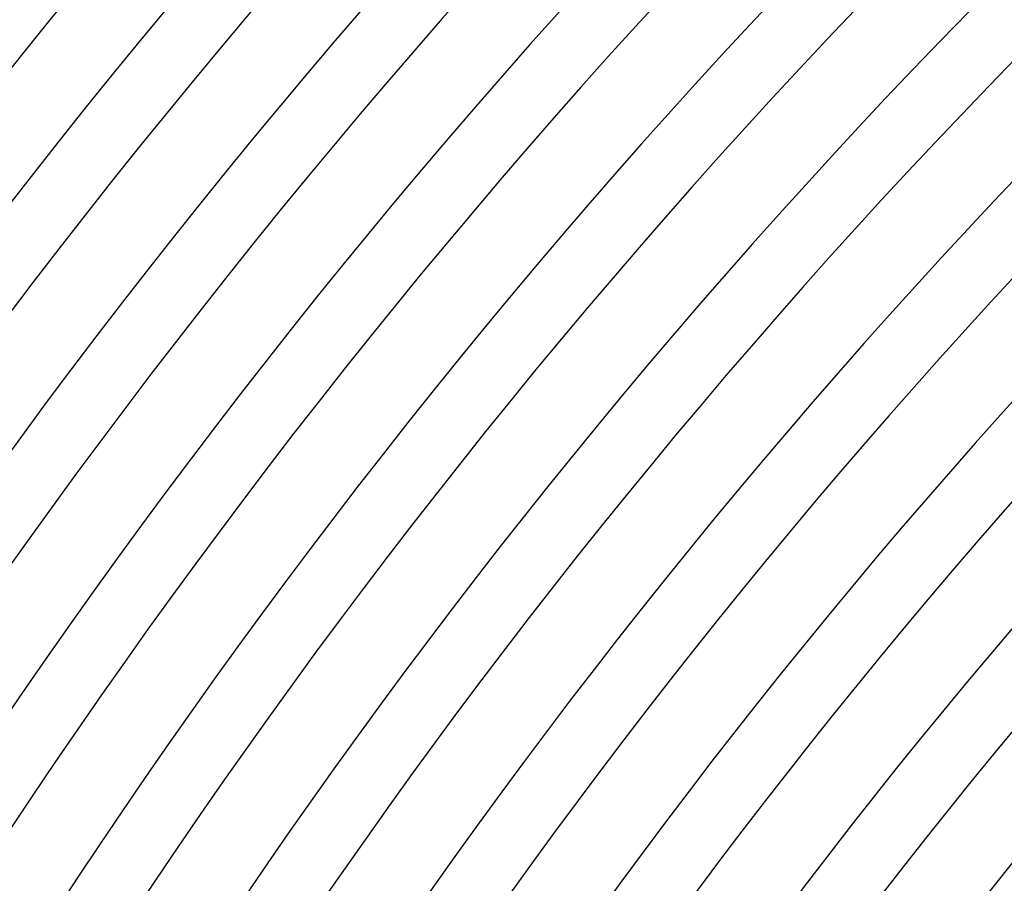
# Model space of a CAD drawing. Header units: millimetres. Extents: x -535 to 535, y -535 to 535.
# Tile 53 of 106: x -336 to -277, y 220 to 272. Entities that reach past the tile are written whole.
import ezdxf

# ---------------------------------------------------------------- set-up
doc = ezdxf.new("R2010")
doc.units = ezdxf.units.MM
doc.layers.add('THICK', color=7, linetype='Continuous')

msp = doc.modelspace()

# ---------------------------------------------------------------- linework, layer by layer
at = {"layer": 'THICK'}
for radius, start, end in [(471, 135.24331, 179.75668), (467, 135.16665, 179.83335), (462, 135.24806, 179.75199), (458, 135.18212, 179.81788), (453, 135.25299, 179.74706), (449, 135.19661, 179.80338), (444, 135.25809, 179.7419), (440, 135.21042, 179.78963), (435, 135.26342, 179.73657), (431, 135.2236, 179.77645), (426, 135.26898, 179.73102), (422, 135.23626, 179.76373), (417, 135.27482, 179.72517), (413, 135.24852, 179.75147), (408, 135.28084, 179.71916), (404, 135.26038, 179.73961), (399, 135.2872, 179.7128), (395, 135.27195, 179.72804), (390, 135.29384, 179.70615), (386, 135.28318, 179.71681), (381, 135.30077, 179.69922), (377, 135.29413, 179.70586), (372, 135.30805, 179.69194), (368, 135.30484, 179.69515), (363, 135.31567, 179.68432), (359, 135.31533, 179.68466), (354, 135.32369, 179.6763), (350, 135.32553, 179.67447), (345, 135.33217, 179.66788), (341, 135.33544, 179.66455), (336, 135.34105, 179.65894), (332, 135.34512, 179.65487), (327, 135.35045, 179.64954), (323, 135.35452, 179.64547), (318, 135.36036, 179.63963), (314, 135.36357, 179.63642)]:
    msp.add_arc((0, 0), radius, start, end, dxfattribs=at)

doc.saveas('drawing.dxf')
